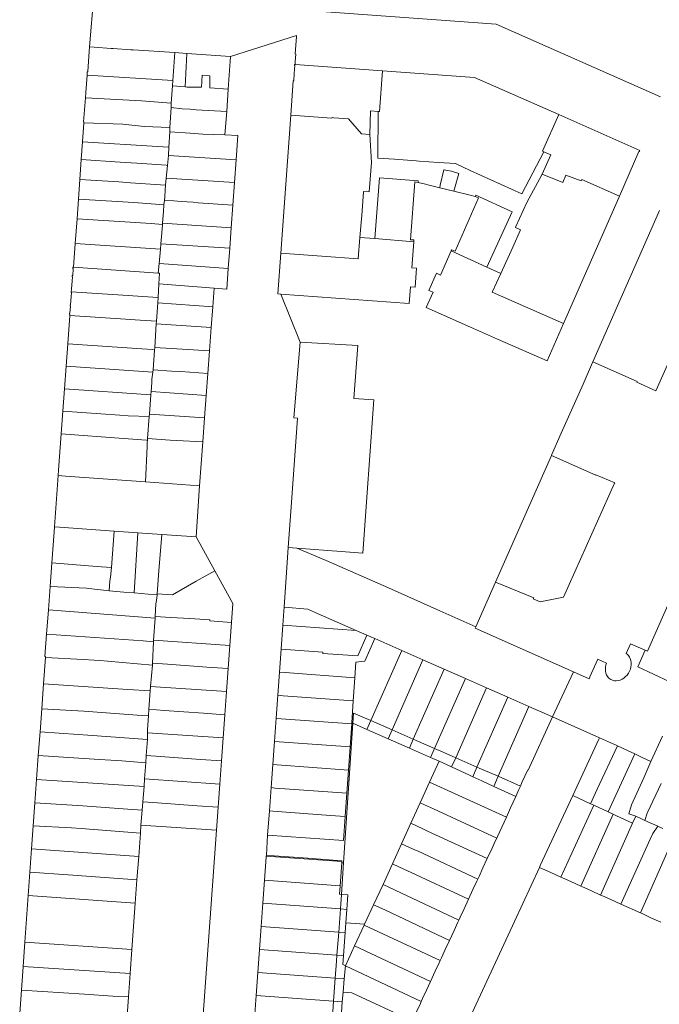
# Model space of a CAD drawing. Header units: metres. Extents: x 135785 to 137489, y 452643 to 455118.
# Tile 32 of 48: x 136289 to 136438, y 454119 to 454349. Entities that reach past the tile are written whole.
import ezdxf

# ---------------------------------------------------------------- set-up
doc = ezdxf.new("R2010")
doc.units = ezdxf.units.M
doc.layers.add('B-RO-KG-GRENS_PERCEEL-G', color=211, linetype='Continuous', lineweight=9)

msp = doc.modelspace()

# ---------------------------------------------------------------- linework, layer by layer
at = {"layer": 'B-RO-KG-GRENS_PERCEEL-G', "flags": 128}
for points in [[(136305.483, 454342.625), (136306.449, 454354.678)], [(136438.63, 454330.98), (136400.3, 454347.92), (136360.65, 454350.81)], [(136353.746, 454345.016), (136353.76, 454345.271), (136338.395, 454340.371)], [(136353.746, 454345.016), (136353.455, 454340.982), (136353.591, 454340.953), (136353.454, 454339.178)], [(136304.917, 454335.996), (136304.965, 454336.697), (136305.079, 454336.848), (136305.395, 454341.532)], [(136305.395, 454341.532), (136305.483, 454342.625)], [(136306.568, 454342.554), (136305.483, 454342.625)], [(136306.568, 454342.554), (136310.554, 454342.26)], [(136310.554, 454342.26), (136311.034, 454342.238)], [(136311.034, 454342.238), (136315.141, 454341.936)], [(136315.141, 454341.936), (136315.621, 454341.915)], [(136315.621, 454341.915), (136325.393, 454341.294)], [(136324.939, 454334.749), (136325.393, 454341.294)], [(136325.393, 454341.294), (136328.158, 454341.099)], [(136327.792, 454333.288), (136328.158, 454341.099)], [(136328.158, 454341.099), (136338.395, 454340.371)], [(136338.395, 454340.371), (136337.842, 454332.742)], [(136353.454, 454339.178), (136353.446, 454338.808)], [(136353.225, 454336.4), (136353.36, 454338.259)], [(136353.36, 454338.259), (136353.26, 454338.259), (136353.27, 454338.549), (136353.427, 454338.538)], [(136353.427, 454338.538), (136353.446, 454338.808)], [(136353.427, 454338.538), (136373.787, 454337.06)], [(136373.097, 454327.542), (136373.787, 454337.06)], [(136373.787, 454337.06), (136395.28, 454335.5), (136414.926, 454326.822)], [(136304.917, 454335.996), (136304.641, 454331.973), (136304.543, 454330.767)], [(136304.917, 454335.996), (136324.939, 454334.749)], [(136324.939, 454334.749), (136324.809, 454333.572)], [(136328.281, 454333.241), (136331.578, 454333.208), (136331.759, 454336.001), (136333.561, 454335.88), (136333.507, 454333.061), (136337.842, 454332.742)], [(136352.419, 454326.726), (136353, 454334.68), (136353.099, 454334.669), (136353.225, 454336.4)], [(136324.511, 454329.475), (136324.809, 454333.572)], [(136324.809, 454333.572), (136327.792, 454333.288)], [(136327.792, 454333.288), (136328.281, 454333.241)], [(136337.842, 454332.742), (136337.465, 454327.539)], [(136304.543, 454330.767), (136304.087, 454325.178), (136304.163, 454325.164), (136304.147, 454324.925)], [(136317.574, 454330.035), (136304.543, 454330.767)], [(136317.574, 454330.035), (136324.511, 454329.475)], [(136324.484, 454328.501), (136324.347, 454326.173)], [(136324.484, 454328.501), (136324.511, 454329.475)], [(136324.484, 454328.501), (136327.049, 454328.196)], [(136327.049, 454328.196), (136328.955, 454328.06)], [(136328.955, 454328.06), (136330.321, 454327.963)], [(136330.321, 454327.963), (136337.465, 454327.539)], [(136370.982, 454327.689), (136370.843, 454322.181)], [(136370.982, 454327.689), (136372.777, 454327.556)], [(136324.196, 454323.806), (136324.347, 454326.173)], [(136337.465, 454327.539), (136337.071, 454322.107)], [(136350.07, 454294.559), (136352.419, 454326.726)], [(136362.026, 454326.02), (136352.419, 454326.726)], [(136362.026, 454326.02), (136362.035, 454326.14)], [(136362.478, 454326.107), (136362.035, 454326.14)], [(136362.478, 454326.107), (136365.884, 454325.853)], [(136365.884, 454325.853), (136368.918, 454322.348)], [(136372.777, 454327.556), (136372.7, 454316.698)], [(136372.777, 454327.565), (136372.777, 454327.556)], [(136372.777, 454327.565), (136373.097, 454327.542)], [(136411.151, 454318.275), (136414.926, 454326.822)], [(136414.926, 454326.822), (136433.815, 454318.478), (136433.69, 454318.2), (136433.611, 454318.224), (136429.052, 454307.844)], [(136303.84, 454320.485), (136304.147, 454324.925)], [(136313.24, 454324.596), (136304.147, 454324.925)], [(136313.24, 454324.596), (136318.234, 454324.089)], [(136318.234, 454324.089), (136324.196, 454323.806)], [(136324.196, 454323.806), (136324.211, 454322.815)], [(136324.211, 454322.815), (136323.995, 454319.269)], [(136324.211, 454322.815), (136328.925, 454322.497)], [(136328.925, 454322.497), (136331.938, 454322.263)], [(136331.938, 454322.263), (136337.071, 454322.107)], [(136339.657, 454316.288), (136340.066, 454321.94), (136337.071, 454322.107)], [(136368.918, 454322.348), (136370.829, 454322.181)], [(136370.829, 454322.181), (136370.843, 454322.181)], [(136370.843, 454322.181), (136371.212, 454315.674)], [(136303.558, 454316.393), (136303.84, 454320.485)], [(136321.325, 454319.427), (136303.84, 454320.485)], [(136321.325, 454319.427), (136323.995, 454319.269)], [(136323.995, 454319.269), (136323.877, 454317.33)], [(136303.232, 454311.674), (136303.558, 454316.393)], [(136312.643, 454315.771), (136303.558, 454316.393)], [(136323.656, 454314.965), (136323.877, 454317.33)], [(136323.877, 454317.33), (136339.657, 454316.288)], [(136339.657, 454316.288), (136339.272, 454310.977)], [(136376.627, 454316.427), (136372.7, 454316.698)], [(136381.692, 454316.06), (136376.627, 454316.427)], [(136411.444, 454318.146), (136406.332, 454308.331)], [(136413.057, 454317.442), (136411.042, 454312.943)], [(136411.444, 454318.146), (136411.151, 454318.275)], [(136413.057, 454317.442), (136411.444, 454318.146)], [(136312.643, 454315.771), (136316.492, 454315.537)], [(136316.492, 454315.537), (136321.18, 454315.201)], [(136321.18, 454315.201), (136323.348, 454315.061)], [(136323.348, 454315.061), (136323.656, 454314.965)], [(136323.379, 454312.003), (136323.656, 454314.965)], [(136370.662, 454308.796), (136371.212, 454315.674)], [(136382.365, 454316.011), (136381.692, 454316.06)], [(136386.829, 454315.687), (136382.365, 454316.011)], [(136390.806, 454315.398), (136386.829, 454315.687)], [(136388.126, 454313.99), (136387.27, 454310.341)], [(136388.126, 454313.99), (136388.215, 454313.974), (136388.537, 454313.908), (136389.859, 454313.637)], [(136390.806, 454315.398), (136394.25, 454313.83)], [(136302.899, 454307.079), (136303.232, 454311.674)], [(136312.33, 454311.141), (136303.232, 454311.674)], [(136323.227, 454310.376), (136323.379, 454312.003)], [(136323.379, 454312.003), (136339.272, 454310.977)], [(136372.009, 454297.933), (136373.14, 454312.078)], [(136382.159, 454311.356), (136373.14, 454312.078)], [(136389.859, 454313.637), (136391.62, 454313.103)], [(136391.62, 454313.103), (136390.586, 454309.496)], [(136394.25, 454313.83), (136406.332, 454308.331)], [(136411.042, 454312.943), (136407.468, 454306.371)], [(136411.042, 454312.943), (136415.895, 454311.016), (136416.597, 454312.699)], [(136420.129, 454311.425), (136416.597, 454312.699)], [(136420.129, 454311.425), (136420.262, 454311.727)], [(136420.262, 454311.727), (136429.052, 454307.844)], [(136312.33, 454311.141), (136315.069, 454310.889)], [(136315.069, 454310.889), (136323.227, 454310.376)], [(136323.119, 454309.221), (136323.227, 454310.376)], [(136339.272, 454310.977), (136338.892, 454305.723)], [(136381.33, 454311.128), (136380.34, 454297.63), (136381.135, 454297.611), (136381.105, 454297.205)], [(136382.145, 454311.039), (136381.33, 454311.128)], [(136382.159, 454311.356), (136382.145, 454311.039)], [(136383.85, 454310.614), (136382.145, 454311.039)], [(136384.362, 454310.486), (136383.85, 454310.614)], [(136387.142, 454309.793), (136384.362, 454310.486)], [(136387.27, 454310.341), (136387.142, 454309.793)], [(136390.436, 454308.972), (136387.142, 454309.793)], [(136390.586, 454309.496), (136390.436, 454308.972)], [(136302.567, 454302.51), (136302.899, 454307.079)], [(136315.85, 454306.361), (136302.899, 454307.079)], [(136323.024, 454307.683), (136322.941, 454306.798)], [(136323.119, 454309.221), (136323.024, 454307.683)], [(136369.384, 454308.753), (136368.957, 454303.42)], [(136369.396, 454308.898), (136369.384, 454308.753)], [(136369.396, 454308.898), (136370.662, 454308.796)], [(136396.19, 454307.43), (136390.72, 454294.97), (136389.97, 454295.34)], [(136394.252, 454308.02), (136390.436, 454308.972)], [(136395.426, 454307.727), (136394.252, 454308.02)], [(136395.567, 454308.011), (136395.426, 454307.727)], [(136396.19, 454307.43), (136395.426, 454307.727)], [(136395.567, 454308.011), (136404.037, 454304.161)], [(136429.052, 454307.844), (136416.002, 454278.13)], [(136315.85, 454306.361), (136319.834, 454306.003)], [(136319.834, 454306.003), (136322.848, 454305.812)], [(136322.848, 454305.812), (136322.703, 454304.265)], [(136322.941, 454306.798), (136322.848, 454305.812)], [(136325.112, 454306.744), (136322.941, 454306.798)], [(136325.112, 454306.744), (136326.842, 454306.598)], [(136326.842, 454306.598), (136329.656, 454306.402)], [(136329.656, 454306.402), (136330.8, 454306.281)], [(136330.8, 454306.281), (136338.892, 454305.723)], [(136338.892, 454305.723), (136338.508, 454300.418)], [(136407.468, 454306.371), (136404.901, 454300.725)], [(136302.15, 454296.774), (136302.567, 454302.51)], [(136319.844, 454301.425), (136302.567, 454302.51)], [(136322.488, 454301.497), (136322.703, 454304.265)], [(136368.54, 454298.211), (136368.957, 454303.42)], [(136398.163, 454291.244), (136404.037, 454304.161)], [(136438.438, 454304.458), (136422.873, 454269.223)], [(136319.844, 454301.425), (136322.465, 454301.205)], [(136322.327, 454299.29), (136322.465, 454301.205)], [(136322.465, 454301.205), (136322.488, 454301.497)], [(136322.488, 454301.497), (136338.508, 454300.418)], [(136338.508, 454300.418), (136338.166, 454295.698)], [(136404.901, 454300.725), (136404.79, 454300.481)], [(136405.992, 454299.935), (136404.79, 454300.481)], [(136322.327, 454299.29), (136322.13, 454296.708)], [(136368.14, 454293.219), (136368.54, 454298.211)], [(136372.009, 454297.933), (136368.54, 454298.211)], [(136381.105, 454297.205), (136372.009, 454297.933)], [(136405.992, 454299.935), (136404.177, 454295.942)], [(136301.751, 454291.277), (136302.15, 454296.774)], [(136322.002, 454295.493), (136302.15, 454296.774)], [(136322.13, 454296.708), (136322.002, 454295.493)], [(136338.166, 454295.698), (136322.13, 454296.708)], [(136338.166, 454295.698), (136337.824, 454290.97)], [(136381.105, 454297.205), (136380.661, 454291.088)], [(136401.377, 454289.783), (136404.177, 454295.942)], [(136322.002, 454295.493), (136321.713, 454292.118)], [(136349.375, 454285.044), (136350.07, 454294.559)], [(136350.07, 454294.559), (136359.688, 454293.837)], [(136359.688, 454293.837), (136368.14, 454293.219)], [(136389.833, 454295.031), (136387.36, 454289.433)], [(136389.97, 454295.34), (136389.833, 454295.031)], [(136389.833, 454295.031), (136398.163, 454291.244)], [(136451.65, 454293.95), (136437.66, 454262.619)], [(136301.219, 454285.549), (136301.263, 454286.15), (136301.313, 454286.14), (136301.538, 454289.034), (136301.413, 454289.039), (136301.466, 454289.308), (136301.567, 454289.299), (136301.669, 454290.907), (136301.573, 454290.931), (136301.589, 454291.283), (136301.751, 454291.277)], [(136321.521, 454289.88), (136301.751, 454291.277)], [(136321.713, 454292.118), (136321.521, 454289.88)], [(136337.824, 454290.97), (136321.713, 454292.118)], [(136337.824, 454290.97), (136337.472, 454286.113), (136334.519, 454286.377)], [(136380.343, 454286.715), (136381.413, 454286.636), (136381.746, 454291.008), (136380.661, 454291.088)], [(136398.163, 454291.244), (136401.377, 454289.783)], [(136321.674, 454287.345), (136321.826, 454289.859), (136321.521, 454289.88)], [(136387.36, 454289.433), (136386.368, 454289.871), (136384.598, 454285.858), (136385.587, 454285.421)], [(136399.397, 454285.426), (136401.377, 454289.783)], [(136321.674, 454287.345), (136321.464, 454284.171)], [(136321.674, 454287.345), (136334.519, 454286.377)], [(136334.519, 454286.377), (136334.201, 454282.013)], [(136380.343, 454286.715), (136380.059, 454282.81), (136350.072, 454284.993)], [(136301.219, 454285.549), (136301.205, 454285.364), (136301.275, 454285.355), (136301.066, 454282.453), (136300.986, 454282.447), (136300.935, 454282.137), (136301.015, 454282.138), (136300.917, 454280.563), (136300.807, 454280.553), (136300.791, 454280.19), (136300.925, 454280.19), (136300.909, 454279.967)], [(136314.5, 454284.638), (136301.219, 454285.549)], [(136314.5, 454284.638), (136317.865, 454284.443)], [(136321.464, 454284.171), (136317.865, 454284.443)], [(136321.464, 454284.171), (136321.401, 454282.927)], [(136350.072, 454284.993), (136349.375, 454285.044)], [(136350.072, 454284.993), (136354.629, 454273.755)], [(136385.587, 454285.421), (136384, 454281.83), (136394.36, 454277.26), (136400.614, 454274.498), (136412.169, 454269.401)], [(136407.17, 454282.003), (136399.397, 454285.426)], [(136435.597, 454201.715), (136472.187, 454284.672)], [(136321.401, 454282.927), (136321.104, 454278.636)], [(136321.401, 454282.927), (136334.201, 454282.013)], [(136334.201, 454282.013), (136333.85, 454277.185)], [(136416.002, 454278.13), (136407.17, 454282.003)], [(136300.427, 454273.387), (136300.909, 454279.967)], [(136313.87, 454279.158), (136300.909, 454279.967)], [(136313.87, 454279.158), (136317.258, 454278.873)], [(136321.104, 454278.636), (136317.258, 454278.873)], [(136320.997, 454278.078), (136320.714, 454272.568)], [(136321.104, 454278.636), (136320.997, 454278.078)], [(136320.997, 454278.078), (136333.85, 454277.185)], [(136333.85, 454277.185), (136333.456, 454271.779)], [(136416.002, 454278.13), (136412.169, 454269.401)], [(136300.047, 454268.206), (136300.427, 454273.387)], [(136317.692, 454272.251), (136300.427, 454273.387)], [(136320.714, 454272.568), (136320.657, 454271.933)], [(136320.714, 454272.568), (136333.456, 454271.779)], [(136353.151, 454256.151), (136354.629, 454273.755)], [(136353.794, 454225.769), (136364.203, 454224.956), (136369.19, 454224.592), (136371.796, 454260.297), (136367.084, 454260.64), (136368.058, 454272.963), (136354.629, 454273.755)], [(136317.692, 454272.251), (136320.211, 454272.089)], [(136320.657, 454271.933), (136320.211, 454272.089)], [(136320.657, 454271.933), (136320.357, 454267.337)], [(136333.456, 454271.779), (136333.068, 454266.453)], [(136299.66, 454262.925), (136300.047, 454268.206)], [(136320.25, 454266.779), (136300.047, 454268.206)], [(136422.784, 454269.022), (136420.57, 454264.01)], [(136422.865, 454269.205), (136422.784, 454269.022)], [(136422.873, 454269.223), (136422.865, 454269.205)], [(136422.873, 454269.223), (136433.182, 454264.619)], [(136320.25, 454266.779), (136320.017, 454265.175)], [(136320.357, 454267.337), (136320.25, 454266.779)], [(136324.601, 454267.048), (136320.357, 454267.337)], [(136324.601, 454267.048), (136326.738, 454266.923)], [(136326.738, 454266.923), (136333.068, 454266.453)], [(136333.068, 454266.453), (136332.694, 454261.324)], [(136319.823, 454262.243), (136319.982, 454264.381)], [(136319.982, 454264.381), (136320.017, 454265.175)], [(136420.57, 454264.01), (136415.51, 454252.55), (136413.245, 454247.421)], [(136433.093, 454264.417), (136433.182, 454264.619)], [(136433.093, 454264.417), (136437.57, 454262.418)], [(136299.279, 454257.72), (136299.66, 454262.925)], [(136319.77, 454261.527), (136299.66, 454262.925)], [(136319.43, 454256.965), (136319.77, 454261.527)], [(136319.77, 454261.527), (136319.823, 454262.243)], [(136319.823, 454262.243), (136332.694, 454261.324)], [(136332.694, 454261.324), (136332.317, 454256.144)], [(136437.652, 454262.601), (136437.57, 454262.418)], [(136437.66, 454262.619), (136437.652, 454262.601)], [(136298.889, 454252.388), (136299.279, 454257.72)], [(136312.518, 454256.727), (136299.279, 454257.72)], [(136312.518, 454256.727), (136314.481, 454256.573)], [(136314.481, 454256.573), (136319.392, 454256.449)], [(136319.392, 454256.449), (136319.43, 454256.965)], [(136319.43, 454256.965), (136332.317, 454256.144)], [(136319.012, 454251.327), (136319.392, 454256.449)], [(136332.317, 454256.144), (136331.907, 454250.509)], [(136351.844, 454225.921), (136352.596, 454236.418), (136354.005, 454256.086)], [(136353.151, 454256.151), (136354.005, 454256.086)], [(136298.268, 454243.912), (136298.889, 454252.388)], [(136313.429, 454251.338), (136298.889, 454252.388)], [(136313.429, 454251.338), (136318.759, 454250.917)], [(136318.759, 454250.917), (136318.979, 454250.884)], [(136318.894, 454249.436), (136318.944, 454250.416)], [(136318.944, 454250.416), (136318.979, 454250.884)], [(136318.979, 454250.884), (136319.012, 454251.327)], [(136324.318, 454250.947), (136319.012, 454251.327)], [(136324.318, 454250.947), (136325.732, 454250.848)], [(136325.732, 454250.848), (136331.907, 454250.509)], [(136331.907, 454250.509), (136331.165, 454240.311)], [(136318.894, 454249.436), (136318.546, 454241.223)], [(136413.217, 454247.357), (136400.195, 454217.862)], [(136413.245, 454247.421), (136413.217, 454247.357)], [(136413.217, 454247.357), (136423.547, 454242.8)], [(136298.268, 454243.912), (136298.182, 454242.684)], [(136423.547, 454242.8), (136423.591, 454242.879)], [(136423.591, 454242.879), (136427.977, 454240.954)], [(136298.182, 454242.684), (136297.349, 454230.731)], [(136299.906, 454242.571), (136298.182, 454242.684)], [(136299.906, 454242.571), (136318.546, 454241.223)], [(136318.546, 454241.223), (136331.165, 454240.311)], [(136416.05, 454214.354), (136427.948, 454240.889)], [(136427.948, 454240.889), (136427.977, 454240.954)], [(136331.165, 454240.311), (136330.331, 454228.373)], [(136297.269, 454229.59), (136296.721, 454222.302)], [(136297.349, 454230.731), (136297.269, 454229.59)], [(136298.499, 454230.659), (136297.349, 454230.731)], [(136311.196, 454229.747), (136298.499, 454230.659)], [(136310.586, 454221.262), (136311.196, 454229.747)], [(136316.779, 454229.346), (136311.196, 454229.747)], [(136316.779, 454229.346), (136315.877, 454215.316)], [(136322.31, 454228.949), (136316.779, 454229.346)], [(136321.65, 454220.441), (136322.31, 454228.949)], [(136330.331, 454228.373), (136322.31, 454228.949)], [(136334.708, 454220.463), (136330.331, 454228.373)], [(136350.847, 454211.958), (136351.844, 454225.921)], [(136351.844, 454225.921), (136353.794, 454225.769)], [(136360.644, 454222.842), (136353.794, 454225.769)], [(136296.721, 454222.302), (136296.307, 454216.792)], [(136305.211, 454221.662), (136296.721, 454222.302)], [(136375.182, 454216.505), (136360.644, 454222.842)], [(136305.211, 454221.662), (136308.293, 454221.433)], [(136308.293, 454221.433), (136310.586, 454221.262)], [(136310.41, 454218.979), (136310.586, 454221.262)], [(136321.65, 454220.441), (136321.241, 454215.087)], [(136330.326, 454218.073), (136334.708, 454220.463)], [(136338.582, 454208.457), (136338.903, 454212.863), (136334.708, 454220.463)], [(136310.233, 454218.125), (136310.052, 454215.787)], [(136310.41, 454218.979), (136310.233, 454218.125)], [(136330.326, 454218.073), (136324.805, 454214.833)], [(136400.195, 454217.862), (136395.574, 454207.395)], [(136400.195, 454217.862), (136409.071, 454214.165)], [(136295.885, 454211.337), (136296.307, 454216.792)], [(136296.307, 454216.792), (136304.808, 454216.417)], [(136304.808, 454216.417), (136305.313, 454216.379)], [(136305.313, 454216.379), (136310.052, 454215.787)], [(136310.052, 454215.787), (136313.492, 454215.531)], [(136313.492, 454215.531), (136315.877, 454215.316)], [(136315.877, 454215.316), (136319.196, 454215.017)], [(136395.574, 454207.395), (136387.209, 454211.132), (136375.182, 454216.505)], [(136319.196, 454215.017), (136321.223, 454214.857)], [(136320.793, 454209.833), (136320.984, 454212.801), (136321.121, 454213.53)], [(136321.223, 454214.857), (136321.121, 454213.53)], [(136321.241, 454215.087), (136321.223, 454214.857)], [(136324.805, 454214.833), (136321.241, 454215.087)], [(136409.02, 454214.051), (136408.98, 454213.96)], [(136408.98, 454213.96), (136410.601, 454213.244)], [(136409.071, 454214.165), (136409.02, 454214.051)], [(136410.601, 454213.244), (136416.05, 454214.354)], [(136295.885, 454211.337), (136295.45, 454205.714)], [(136295.885, 454211.337), (136320.766, 454209.412)], [(136350.55, 454207.816), (136350.783, 454211.056)], [(136350.847, 454211.958), (136350.783, 454211.056)], [(136350.847, 454211.958), (136356.395, 454211.523), (136358.838, 454210.464)], [(136320.766, 454209.412), (136320.436, 454204.282)], [(136320.766, 454209.412), (136320.793, 454209.833)], [(136320.793, 454209.833), (136324.423, 454209.557)], [(136328.867, 454209.36), (136324.423, 454209.557)], [(136333.557, 454209.04), (136328.867, 454209.36)], [(136333.537, 454208.801), (136333.557, 454209.04)], [(136338.582, 454208.457), (136333.537, 454208.801)], [(136338.189, 454203.071), (136338.582, 454208.457)], [(136367.64, 454206.586), (136358.838, 454210.464)], [(136350.146, 454202.211), (136350.55, 454207.816)], [(136350.55, 454207.816), (136367.64, 454206.586)], [(136370.189, 454205.463), (136367.64, 454206.586)], [(136395.574, 454207.395), (136395.436, 454207.081)], [(136395.436, 454207.081), (136418.37, 454196.923)], [(136295.45, 454205.714), (136295.046, 454200.494), (136295.204, 454200.476), (136295.187, 454200.238)], [(136295.45, 454205.714), (136317.961, 454204.114)], [(136317.961, 454204.114), (136320.411, 454203.891)], [(136320.198, 454198.957), (136320.411, 454203.891)], [(136320.436, 454204.282), (136320.411, 454203.891)], [(136338.189, 454203.071), (136320.436, 454204.282)], [(136370.189, 454205.463), (136368.064, 454200.64), (136359.862, 454201.23), (136359.882, 454201.51), (136350.146, 454202.211)], [(136369.672, 454199.429), (136371.986, 454204.671)], [(136371.986, 454204.671), (136370.189, 454205.463)], [(136378.288, 454201.894), (136371.986, 454204.671)], [(136337.796, 454197.685), (136338.189, 454203.071)], [(136349.761, 454196.866), (136350.146, 454202.211)], [(136378.288, 454201.894), (136371.069, 454185.548)], [(136383.239, 454199.713), (136378.288, 454201.894)], [(136431.619, 454203.473), (136430.604, 454201.178)], [(136435.053, 454201.955), (136431.619, 454203.473)], [(136433.317, 454198.048), (136435.053, 454201.955)], [(136435.053, 454201.955), (136435.597, 454201.715)], [(136295.187, 454200.238), (136294.747, 454194.149)], [(136295.187, 454200.238), (136304.029, 454199.796)], [(136304.029, 454199.796), (136306.571, 454199.623)], [(136306.571, 454199.623), (136307.884, 454199.533)], [(136307.884, 454199.533), (136309.669, 454199.411)], [(136309.669, 454199.411), (136320.179, 454198.508)], [(136367.62, 454199.186), (136367.357, 454195.559)], [(136367.62, 454199.186), (136369.672, 454199.429)], [(136383.239, 454199.713), (136376.025, 454183.38)], [(136388.19, 454197.532), (136383.239, 454199.713)], [(136424, 454199.855), (136422.189, 454195.75), (136422.17, 454195.704)], [(136424, 454199.855), (136426.042, 454198.954)], [(136431.582, 454200), (136431.723, 454199.553), (136431.798, 454199.074), (136431.804, 454198.576), (136431.741, 454198.068), (136431.611, 454197.564), (136431.417, 454197.074), (136431.162, 454196.609), (136430.854, 454196.18), (136430.498, 454195.796), (136430.104, 454195.468), (136429.679, 454195.2), (136429.234, 454195.001), (136428.779, 454194.875), (136428.323, 454194.824), (136427.878, 454194.849), (136427.454, 454194.95), (136427.05, 454195.13), (136426.587, 454195.476), (136426.303, 454195.805), (136426.076, 454196.188), (136425.91, 454196.616), (136425.809, 454197.08), (136425.776, 454197.57), (136425.811, 454198.073), (136425.913, 454198.579), (136426.031, 454198.928)], [(136430.604, 454201.178), (136430.864, 454201.004), (136431.171, 454200.694), (136431.424, 454200.327), (136431.582, 454200)], [(136320.179, 454198.508), (136319.712, 454193.506)], [(136320.179, 454198.508), (136320.198, 454198.957)], [(136320.198, 454198.957), (136323.634, 454198.698)], [(136323.634, 454198.698), (136332.802, 454198.026)], [(136337.796, 454197.685), (136332.802, 454198.026)], [(136337.403, 454192.3), (136337.796, 454197.685)], [(136349.373, 454191.482), (136349.761, 454196.866)], [(136367.357, 454195.559), (136351.128, 454196.726), (136349.761, 454196.866)], [(136388.19, 454197.532), (136380.982, 454181.212)], [(136393.132, 454195.354), (136388.19, 454197.532)], [(136413.448, 454186.401), (136418.37, 454196.923)], [(136418.37, 454196.923), (136421.99, 454195.32)], [(136426.031, 454198.928), (136426.042, 454198.954)], [(136444.334, 454192.953), (136433.317, 454198.048)], [(136366.997, 454190.177), (136367.357, 454195.559)], [(136393.132, 454195.354), (136385.929, 454179.048)], [(136398.063, 454193.181), (136393.132, 454195.354)], [(136422.17, 454195.704), (136421.99, 454195.32)], [(136294.747, 454194.149), (136294.326, 454188.32)], [(136314.408, 454192.834), (136294.747, 454194.149)], [(136319.615, 454192.467), (136314.408, 454192.834)], [(136319.315, 454188.189), (136319.615, 454192.467)], [(136319.712, 454193.506), (136319.615, 454192.467)], [(136337.403, 454192.3), (136319.712, 454193.506)], [(136337.403, 454192.3), (136337.014, 454186.913)], [(136398.063, 454193.181), (136390.869, 454176.887)], [(136403.014, 454190.999), (136398.063, 454193.181)], [(136348.985, 454186.093), (136349.373, 454191.482)], [(136366.997, 454190.177), (136350.656, 454191.346), (136349.373, 454191.482)], [(136366.653, 454185.045), (136366.997, 454190.177)], [(136403.014, 454190.999), (136395.825, 454174.718)], [(136407.956, 454188.821), (136403.014, 454190.999)], [(136294.326, 454188.32), (136293.935, 454182.905)], [(136304.19, 454187.714), (136294.326, 454188.32)], [(136304.19, 454187.714), (136316.587, 454186.834)], [(136319.206, 454186.633), (136319.315, 454188.189)], [(136319.315, 454188.189), (136322.852, 454187.93)], [(136322.852, 454187.93), (136332.067, 454187.251)], [(136407.956, 454188.821), (136400.771, 454172.557)], [(136413.448, 454186.401), (136407.956, 454188.821)], [(136316.587, 454186.834), (136319.206, 454186.633)], [(136318.985, 454183.488), (136319.206, 454186.633)], [(136337.014, 454186.913), (136332.067, 454187.251)], [(136337.014, 454186.913), (136336.625, 454181.528)], [(136348.597, 454180.705), (136348.985, 454186.093)], [(136366.635, 454184.79), (136350.158, 454185.968), (136348.985, 454186.093)], [(136366.918, 454184.928), (136367.077, 454187.295), (136371.069, 454185.548)], [(136371.069, 454185.548), (136370.164, 454183.498)], [(136371.069, 454185.548), (136376.025, 454183.38)], [(136413.448, 454186.401), (136407.762, 454174.015), (136407.662, 454174.061), (136406.327, 454171.153), (136405.959, 454170.288)], [(136424.384, 454181.559), (136413.448, 454186.401)], [(136318.979, 454182.731), (136318.985, 454183.488)], [(136364.736, 454152.367), (136366.918, 454184.928)], [(136366.635, 454184.79), (136366.248, 454179.403)], [(136366.653, 454185.045), (136366.635, 454184.79)], [(136366.918, 454184.928), (136366.653, 454185.045)], [(136370.164, 454183.498), (136366.918, 454184.928)], [(136375.114, 454181.316), (136370.164, 454183.498)], [(136376.025, 454183.38), (136375.114, 454181.316)], [(136376.025, 454183.38), (136380.982, 454181.212)], [(136293.935, 454182.905), (136293.538, 454177.418)], [(136302.811, 454182.314), (136293.935, 454182.905)], [(136302.811, 454182.314), (136305.097, 454182.155)], [(136305.097, 454182.155), (136318.965, 454181.115)], [(136318.965, 454181.115), (136318.701, 454177.396)], [(136318.965, 454181.115), (136318.979, 454182.731)], [(136336.625, 454181.528), (136318.979, 454182.731)], [(136336.625, 454181.528), (136336.235, 454176.132)], [(136380.064, 454179.135), (136375.114, 454181.316)], [(136380.982, 454181.212), (136380.064, 454179.135)], [(136380.982, 454181.212), (136385.929, 454179.048)], [(136424.229, 454181.223), (136418.166, 454168.097)], [(136424.229, 454181.223), (136424.384, 454181.559)], [(136426.5, 454180.622), (136424.384, 454181.559)], [(136436.388, 454176.032), (136439.077, 454181.958)], [(136348.208, 454175.315), (136348.597, 454180.705)], [(136366.248, 454179.403), (136349.714, 454180.585), (136348.597, 454180.705)], [(136366.248, 454179.403), (136365.861, 454174.017)], [(136385.006, 454176.957), (136380.064, 454179.135)], [(136385.929, 454179.048), (136385.006, 454176.957)], [(136385.929, 454179.048), (136387.975, 454178.153)], [(136428.614, 454179.641), (136423.905, 454169.578)], [(136426.5, 454180.622), (136428.28, 454179.796)], [(136428.28, 454179.796), (136428.614, 454179.641)], [(136428.614, 454179.641), (136430.96, 454178.552)], [(136430.96, 454178.552), (136432.645, 454177.769)], [(136293.538, 454177.418), (136293.135, 454171.851)], [(136306.538, 454176.585), (136293.538, 454177.418)], [(136306.538, 454176.585), (136312.978, 454176.139)], [(136318.701, 454177.396), (136318.58, 454175.682)], [(136318.701, 454177.396), (136322.07, 454177.158)], [(136322.07, 454177.158), (136331.332, 454176.466)], [(136336.235, 454176.132), (136331.332, 454176.466)], [(136387.024, 454176.068), (136385.006, 454176.957)], [(136390.869, 454176.887), (136387.975, 454178.153)], [(136390.869, 454176.887), (136389.923, 454174.745)], [(136395.825, 454174.718), (136390.869, 454176.887)], [(136426.411, 454164.29), (136432.645, 454177.769)], [(136432.645, 454177.769), (136434.175, 454177.059)], [(136434.175, 454177.059), (136436.388, 454176.032)], [(136318.58, 454175.682), (136312.978, 454176.139)], [(136318.318, 454171.941), (136318.58, 454175.682)], [(136336.235, 454176.132), (136335.846, 454170.746)], [(136347.82, 454169.924), (136348.208, 454175.315)], [(136365.861, 454174.017), (136349.215, 454175.207), (136348.208, 454175.315)], [(136365.861, 454174.017), (136365.474, 454168.631)], [(136387.024, 454176.068), (136384.795, 454171.178)], [(136387.03, 454176.081), (136387.024, 454176.068)], [(136389.923, 454174.745), (136387.03, 454176.081)], [(136394.058, 454172.835), (136389.923, 454174.745)], [(136395.825, 454174.718), (136394.835, 454172.476)], [(136400.771, 454172.557), (136395.825, 454174.718)], [(136434.749, 454172.234), (136436.388, 454176.032)], [(136293.135, 454171.851), (136292.738, 454166.341)], [(136293.135, 454171.851), (136318.196, 454170.198)], [(136318.196, 454170.198), (136318.318, 454171.941)], [(136335.846, 454170.746), (136318.318, 454171.941)], [(136394.835, 454172.476), (136394.058, 454172.835)], [(136396.966, 454171.492), (136394.835, 454172.476)], [(136400.771, 454172.557), (136399.735, 454170.213)], [(136405.959, 454170.288), (136400.771, 454172.557)], [(136434.749, 454172.234), (136431.878, 454165.883)], [(136318.196, 454170.198), (136317.895, 454166.605)], [(136335.846, 454170.746), (136335.457, 454165.359)], [(136347.431, 454164.53), (136347.82, 454169.924)], [(136365.474, 454168.631), (136348.738, 454169.828), (136347.82, 454169.924)], [(136384.795, 454171.178), (136382.619, 454166.405)], [(136384.795, 454171.178), (136402.693, 454163.023)], [(136399.735, 454170.213), (136396.966, 454171.492)], [(136404.91, 454167.823), (136399.735, 454170.213)], [(136405.633, 454169.522), (136404.91, 454167.823)], [(136405.959, 454170.288), (136405.633, 454169.522)], [(136423.905, 454169.578), (136422.333, 454166.173)], [(136435.643, 454164.145), (136438.818, 454170.892)], [(136365.474, 454168.631), (136365.087, 454163.245)], [(136404.91, 454167.823), (136403.691, 454165.183)], [(136418.166, 454168.097), (136410.613, 454151.741)], [(136422.333, 454166.173), (136418.166, 454168.097)], [(136292.738, 454166.341), (136292.352, 454161.008)], [(136303.908, 454165.658), (136292.738, 454166.341)], [(136303.908, 454165.658), (136312.227, 454165.072)], [(136317.734, 454164.689), (136312.227, 454165.072)], [(136317.734, 454164.689), (136317.484, 454161.172)], [(136317.895, 454166.605), (136317.734, 454164.689)], [(136317.895, 454166.605), (136321.298, 454166.364)], [(136321.298, 454166.364), (136330.597, 454165.691)], [(136335.457, 454165.359), (136330.597, 454165.691)], [(136335.457, 454165.359), (136335.068, 454159.974)], [(136382.619, 454166.405), (136380.433, 454161.611)], [(136383.567, 454165.949), (136382.619, 454166.405)], [(136383.567, 454165.949), (136385.728, 454164.951)], [(136385.728, 454164.951), (136400.443, 454158.152)], [(136402.693, 454163.023), (136403.691, 454165.183)], [(136423.098, 454165.82), (136415.38, 454149.055)], [(136422.333, 454166.173), (136423.098, 454165.82)], [(136423.098, 454165.82), (136426.411, 454164.29)], [(136431.878, 454165.883), (136431.233, 454163.8), (136432.859, 454163.278)], [(136347.021, 454158.843), (136347.431, 454164.53)], [(136365.084, 454163.199), (136364.679, 454157.572), (136347.021, 454158.843)], [(136361.652, 454163.452), (136348.245, 454164.45), (136347.431, 454164.53)], [(136365.084, 454163.199), (136361.652, 454163.452)], [(136365.087, 454163.245), (136365.084, 454163.199)], [(136401.616, 454160.691), (136402.693, 454163.023)], [(136420.048, 454146.956), (136427.611, 454163.736)], [(136426.411, 454164.29), (136427.611, 454163.736)], [(136427.611, 454163.736), (136428.371, 454163.385)], [(136432.111, 454161.658), (136428.371, 454163.385)], [(136432.859, 454163.278), (136432.111, 454161.658)], [(136434.38, 454162.588), (136432.859, 454163.278)], [(136434.38, 454162.588), (136435.022, 454162.295)], [(136435.556, 454163.942), (136435.022, 454162.295)], [(136435.556, 454163.942), (136435.643, 454164.145)], [(136292.352, 454161.008), (136291.965, 454155.649)], [(136301.258, 454160.521), (136292.352, 454161.008)], [(136301.258, 454160.521), (136303.532, 454160.363)], [(136303.532, 454160.363), (136317.348, 454159.269)], [(136317.484, 454161.172), (136317.348, 454159.269)], [(136335.068, 454159.974), (136317.484, 454161.172)], [(136380.433, 454161.611), (136378.256, 454156.835)], [(136383.335, 454160.222), (136380.433, 454161.611)], [(136384.276, 454159.779), (136383.335, 454160.222)], [(136401.616, 454160.691), (136400.706, 454158.722)], [(136432.111, 454161.658), (136424.656, 454144.883)], [(136435.022, 454162.295), (136438.005, 454160.931)], [(136436.842, 454159.241), (136438.005, 454160.931)], [(136438.005, 454160.931), (136439.21, 454160.38)], [(136335.068, 454159.974), (136330.64, 454098.666), (136316.922, 454069.816)], [(136317.348, 454159.269), (136316.991, 454153.847)], [(136346.715, 454154.157), (136347.021, 454158.843)], [(136384.276, 454159.779), (136398.237, 454153.375)], [(136400.183, 454157.587), (136400.443, 454158.152)], [(136400.443, 454158.152), (136400.706, 454158.722)], [(136429.401, 454142.749), (136436.23, 454157.874)], [(136436.842, 454159.241), (136436.23, 454157.874)], [(136291.965, 454155.649), (136291.571, 454150.194)], [(136316.991, 454153.847), (136291.965, 454155.649)], [(136378.256, 454156.835), (136376.127, 454152.165)], [(136378.256, 454156.835), (136381.622, 454155.287)], [(136398.237, 454153.375), (136399.281, 454155.636)], [(136400.183, 454157.587), (136399.281, 454155.636)], [(136433.956, 454140.7), (136440.668, 454155.88)], [(136316.991, 454153.847), (136316.486, 454148.424)], [(136346.263, 454148.332), (136346.65, 454153.694)], [(136346.65, 454153.694), (136346.689, 454153.971)], [(136346.689, 454153.971), (136346.715, 454154.157)], [(136346.689, 454153.971), (136364.307, 454152.693)], [(136346.715, 454154.157), (136348.522, 454154.026)], [(136348.522, 454154.026), (136356.426, 454153.452)], [(136356.426, 454153.452), (136364.307, 454152.88), (136364.307, 454152.693)], [(136381.622, 454155.287), (136382.093, 454155.072)], [(136382.093, 454155.072), (136396.029, 454148.595)], [(136397.228, 454151.19), (136398.237, 454153.375)], [(136364.307, 454152.394), (136363.923, 454147.049)], [(136364.244, 454145.02), (136364.736, 454152.367)], [(136364.307, 454152.693), (136364.307, 454152.394)], [(136364.307, 454152.394), (136364.736, 454152.367)], [(136376.127, 454152.165), (136373.937, 454147.363)], [(136376.127, 454152.165), (136378.968, 454150.845)], [(136397.228, 454151.19), (136396.322, 454149.23)], [(136404.575, 454138.701), (136410.405, 454151.292)], [(136410.405, 454151.292), (136410.613, 454151.741)], [(136410.405, 454151.292), (136411.103, 454150.978)], [(136413.027, 454150.113), (136411.103, 454150.978)], [(136291.571, 454150.194), (136291.177, 454144.746)], [(136300.482, 454149.561), (136291.571, 454150.194)], [(136316.486, 454148.424), (136300.482, 454149.561)], [(136378.968, 454150.845), (136379.464, 454150.605)], [(136379.464, 454150.605), (136393.873, 454143.928)], [(136396.029, 454148.595), (136396.322, 454149.23)], [(136413.027, 454150.113), (136415.38, 454149.055)], [(136415.38, 454149.055), (136415.79, 454148.871)], [(136417.695, 454148.014), (136415.79, 454148.871)], [(136316.105, 454143.013), (136316.486, 454148.424)], [(136345.874, 454142.951), (136346.263, 454148.332)], [(136363.923, 454147.049), (136346.263, 454148.332)], [(136363.923, 454147.049), (136363.779, 454145.054), (136364.244, 454145.02)], [(136373.937, 454147.363), (136371.738, 454142.591)], [(136373.937, 454147.363), (136376.747, 454146.049)], [(136395.798, 454148.096), (136394.893, 454146.136)], [(136395.798, 454148.096), (136396.029, 454148.595)], [(136417.695, 454148.014), (136420.048, 454146.956)], [(136420.048, 454146.956), (136420.439, 454146.78)], [(136422.372, 454145.91), (136420.439, 454146.78)], [(136291.177, 454144.746), (136290.391, 454133.872)], [(136291.177, 454144.746), (136316.105, 454143.013)], [(136363.989, 454141.635), (136364.241, 454144.974), (136364.244, 454145.02)], [(136364.244, 454145.02), (136365.731, 454144.913), (136365.488, 454141.526)], [(136376.747, 454146.049), (136391.623, 454139.056)], [(136393.873, 454143.928), (136394.893, 454146.136)], [(136422.372, 454145.91), (136424.656, 454144.883)], [(136424.656, 454144.883), (136425.134, 454144.668)], [(136427.058, 454143.803), (136425.134, 454144.668)], [(136315.342, 454132.19), (136316.105, 454143.013)], [(136345.485, 454137.569), (136345.874, 454142.951)], [(136363.989, 454141.635), (136345.874, 454142.951)], [(136369.636, 454138.057), (136371.738, 454142.591)], [(136373.661, 454141.733), (136371.738, 454142.591)], [(136373.661, 454141.733), (136374.526, 454141.328)], [(136392.839, 454141.689), (136393.873, 454143.928)], [(136427.058, 454143.803), (136429.401, 454142.749)], [(136429.401, 454142.749), (136433.956, 454140.7)], [(136363.585, 454136.252), (136363.989, 454141.635)], [(136365.488, 454141.526), (136363.989, 454141.635)], [(136365.488, 454141.526), (136365.261, 454138.372)], [(136374.526, 454141.328), (136389.408, 454134.26)], [(136391.623, 454139.056), (136391.938, 454139.738)], [(136392.839, 454141.689), (136391.938, 454139.738)], [(136434.479, 454140.465), (136433.956, 454140.7)], [(136436.403, 454139.6), (136434.479, 454140.465)], [(136438.697, 454138.568), (136436.403, 454139.6)], [(136345.096, 454132.187), (136345.485, 454137.569)], [(136363.585, 454136.252), (136345.485, 454137.569)], [(136365.1, 454136.142), (136365.261, 454138.372)], [(136365.261, 454138.372), (136369.636, 454138.057)], [(136369.555, 454137.882), (136367.305, 454133.045)], [(136369.555, 454137.882), (136369.636, 454138.057)], [(136369.555, 454137.882), (136387.256, 454129.601)], [(136382.718, 454091.615), (136404.575, 454138.701)], [(136391.401, 454138.576), (136390.509, 454136.644)], [(136391.401, 454138.576), (136391.623, 454139.056)], [(136363.181, 454130.872), (136363.585, 454136.252)], [(136365.1, 454136.142), (136363.585, 454136.252)], [(136364.713, 454130.76), (136365.1, 454136.142)], [(136389.408, 454134.26), (136390.509, 454136.644)], [(136290.391, 454133.872), (136289.98, 454128.195)], [(136290.391, 454133.872), (136315.342, 454132.19)], [(136367.305, 454133.045), (136365.139, 454128.391)], [(136367.305, 454133.045), (136385.002, 454124.721)], [(136388.451, 454132.188), (136389.408, 454134.26)], [(136314.948, 454126.603), (136315.342, 454132.19)], [(136344.707, 454126.805), (136345.096, 454132.187)], [(136363.181, 454130.872), (136345.096, 454132.187)], [(136363.072, 454129.427), (136363.181, 454130.872)], [(136364.713, 454130.76), (136363.181, 454130.872)], [(136365.139, 454128.391), (136364.562, 454128.661), (136364.713, 454130.76)], [(136387.256, 454129.601), (136387.554, 454130.246)], [(136388.451, 454132.188), (136387.554, 454130.246)], [(136289.98, 454128.195), (136289.585, 454122.728)], [(136314.948, 454126.603), (136289.98, 454128.195)], [(136363.072, 454129.427), (136362.787, 454125.492)], [(136365.139, 454128.391), (136364.885, 454125.339)], [(136365.139, 454128.391), (136382.856, 454120.076)], [(136386.12, 454127.143), (136387.013, 454129.075)], [(136387.013, 454129.075), (136387.256, 454129.601)], [(136314.561, 454121.121), (136314.948, 454126.603)], [(136344.319, 454121.423), (136344.707, 454126.805)], [(136362.787, 454125.492), (136344.707, 454126.805)], [(136385.002, 454124.721), (136386.12, 454127.143)], [(136362.787, 454125.492), (136362.398, 454120.111)], [(136364.885, 454125.339), (136362.787, 454125.492)], [(136364.885, 454125.339), (136364.624, 454122.205)], [(136384.058, 454122.678), (136385.002, 454124.721)], [(136289.585, 454122.728), (136289.195, 454117.34)], [(136289.585, 454122.728), (136304.337, 454121.806)], [(136304.337, 454121.806), (136310.937, 454121.33)], [(136310.937, 454121.33), (136314.561, 454121.121)], [(136314.173, 454115.615), (136314.561, 454121.121)], [(136343.93, 454116.041), (136344.319, 454121.423)], [(136362.398, 454120.111), (136344.319, 454121.423)], [(136364.624, 454122.205), (136364.434, 454119.963)], [(136380.752, 454115.521), (136366.629, 454122.061), (136364.624, 454122.205)], [(136384.058, 454122.678), (136383.157, 454120.727)], [(136362.398, 454120.111), (136362.138, 454116.51), (136360.942, 454114.146)], [(136364.434, 454119.963), (136362.398, 454120.111)], [(136364.434, 454119.963), (136364.23, 454117.559)], [(136382.629, 454119.584), (136381.723, 454117.624)], [(136382.629, 454119.584), (136382.856, 454120.076)], [(136382.856, 454120.076), (136383.157, 454120.727)]]:
    msp.add_lwpolyline(points, dxfattribs=at)

doc.saveas('drawing.dxf')
